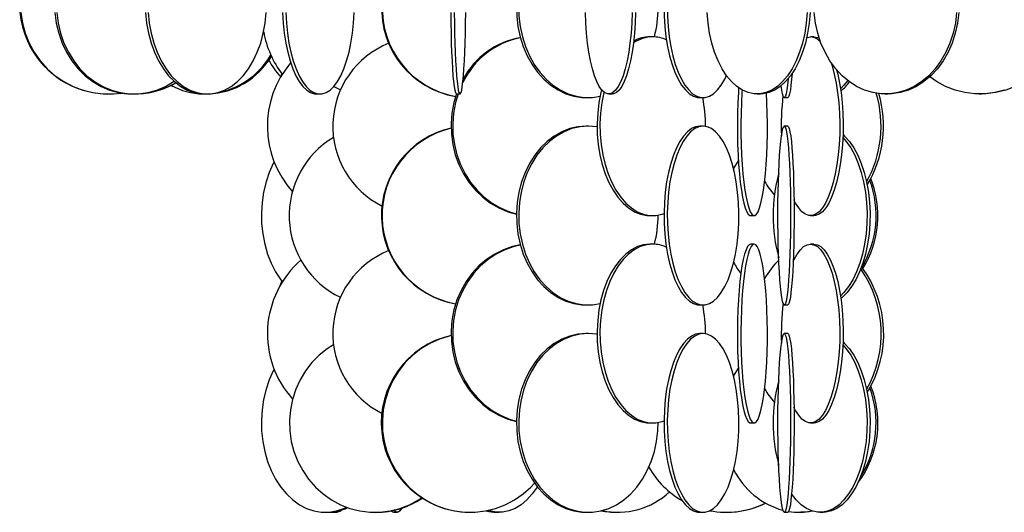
# Model space of a CAD drawing. Header units: millimetres. Extents: x 495 to 2657, y 518 to 2595.
# Tile 46 of 91: x 2329 to 2467, y 1570 to 1639. Entities that reach past the tile are written whole.
import ezdxf

# ---------------------------------------------------------------- set-up
doc = ezdxf.new("R2010")
doc.units = ezdxf.units.MM

msp = doc.modelspace()

# ---------------------------------------------------------------- linework, layer by layer
at = {"color": 7, "linetype": 'Continuous', "lineweight": 25}
for p, q in [((2418.09, 1636.55), (2417.69, 1636.55)), ((2440.66, 1636.55), (2440.19, 1636.55)), ((2373.41, 1629.6), (2374.35, 1629.11)), ((2341.76, 1628.55), (2341.85, 1628.55)), ((2345.2, 1628.55), (2345.45, 1628.55)), ((2355.32, 1628.55), (2355.7, 1628.55)), ((2371.02, 1628.55), (2371.48, 1628.55)), ((2390.6, 1628.55), (2391.1, 1628.55)), ((2408.76, 1628.05), (2409.07, 1628.05)), ((2411.93, 1628.55), (2412.41, 1628.55)), ((2424.68, 1628.05), (2425.14, 1628.05)), ((2432.71, 1628.55), (2433.12, 1628.55)), ((2436.51, 1628.05), (2437, 1628.05)), ((2450.61, 1628.55), (2450.49, 1628.55)), ((2450.61, 1628.55), (2450.68, 1628.55)), ((2450.68, 1628.55), (2450.98, 1628.55)), ((2450.98, 1628.55), (2451.04, 1628.55)), ((2451.16, 1628.55), (2451.04, 1628.55)), ((2463.81, 1628.55), (2463.45, 1628.56)), ((2463.81, 1628.55), (2463.89, 1628.55)), ((2463.89, 1628.55), (2464.05, 1628.55)), ((2464.05, 1628.55), (2464.13, 1628.55)), ((2464.49, 1628.56), (2464.13, 1628.55)), ((2409.07, 1624.05), (2408.76, 1624.05)), ((2425.14, 1624.05), (2424.68, 1624.05)), ((2437, 1624.05), (2436.51, 1624.05)), ((2417.69, 1611.55), (2418.09, 1611.55)), ((2431.8, 1611.55), (2432.29, 1611.55)), ((2440.19, 1611.55), (2440.66, 1611.55)), ((2418.09, 1607.55), (2417.69, 1607.55)), ((2432.29, 1607.55), (2431.8, 1607.55)), ((2440.66, 1607.55), (2440.19, 1607.55)), ((2408.76, 1599.05), (2409.07, 1599.05)), ((2424.68, 1599.05), (2425.14, 1599.05)), ((2436.51, 1599.05), (2437, 1599.05)), ((2409.07, 1595.05), (2408.76, 1595.05)), ((2425.14, 1595.05), (2424.68, 1595.05)), ((2437, 1595.05), (2436.51, 1595.05)), ((2417.69, 1582.55), (2418.09, 1582.55)), ((2431.8, 1582.55), (2432.29, 1582.55)), ((2440.19, 1582.55), (2440.66, 1582.55)), ((2372.2, 1570.05), (2372.55, 1570.05)), ((2373.15, 1570.05), (2373.63, 1570.05)), ((2379.18, 1570.05), (2379.32, 1570.05)), ((2381.81, 1570.05), (2382.3, 1570.05)), ((2392.39, 1570.05), (2392.49, 1570.05)), ((2396.19, 1570.05), (2396.59, 1570.05)), ((2408.76, 1570.05), (2409.07, 1570.05)), ((2413.01, 1570.05), (2413.22, 1570.05)), ((2424.68, 1570.05), (2425.14, 1570.05)), ((2428.38, 1570.05), (2428.4, 1570.05)), ((2436.51, 1570.05), (2437, 1570.05)), ((2438.59, 1570.05), (2438.85, 1570.05)), ((2441.53, 1570.05), (2441.95, 1570.05))]:
    msp.add_line(p, q, dxfattribs=at)
at = {"color": 7, "linetype": 'Continuous', "lineweight": 25, "flags": 128}
for points in [[(2470.33, 1651.66), (2470.69, 1651.42), (2471.81, 1650.52), (2472.82, 1649.49), (2473.71, 1648.34), (2474.46, 1647.08), (2475.07, 1645.75), (2475.52, 1644.34), (2475.81, 1642.89), (2475.94, 1641.42), (2475.9, 1639.94), (2475.69, 1638.47), (2475.32, 1637.05), (2474.79, 1635.67), (2474.11, 1634.38), (2473.28, 1633.17), (2472.33, 1632.08), (2471.26, 1631.11), (2470.1, 1630.29), (2468.84, 1629.61), (2467.52, 1629.09), (2466.15, 1628.75), (2464.75, 1628.57), (2464.05, 1628.55)], [(2399.03, 1641.49), (2399, 1640.92), (2399.04, 1639.44), (2399.21, 1637.97), (2399.51, 1636.55), (2399.95, 1635.17), (2400.51, 1633.88), (2401.18, 1632.67), (2401.96, 1631.58), (2402.84, 1630.61), (2403.8, 1629.79), (2404.83, 1629.11), (2405.91, 1628.59), (2407.03, 1628.25), (2408.18, 1628.07), (2408.76, 1628.05)], [(2399.33, 1641.37), (2399.32, 1640.92), (2399.35, 1639.44), (2399.52, 1637.97), (2399.83, 1636.55), (2400.26, 1635.17), (2400.82, 1633.88), (2401.49, 1632.67), (2402.27, 1631.58), (2403.15, 1630.61), (2404.11, 1629.79), (2405.14, 1629.11), (2406.22, 1628.59), (2407.35, 1628.25), (2408.49, 1628.07), (2409.65, 1628.07), (2410.72, 1628.23)], [(2419.68, 1641.51), (2419.67, 1640.92), (2419.69, 1639.44), (2419.77, 1637.97), (2419.93, 1636.55), (2420.15, 1635.17), (2420.44, 1633.88), (2420.79, 1632.67), (2421.19, 1631.58), (2421.64, 1630.61), (2422.13, 1629.79), (2422.66, 1629.11), (2423.22, 1628.59), (2423.79, 1628.25), (2424.38, 1628.07), (2424.68, 1628.05)], [(2420.14, 1641.38), (2420.13, 1640.92), (2420.14, 1639.44), (2420.23, 1637.97), (2420.39, 1636.55), (2420.61, 1635.17), (2420.9, 1633.88), (2421.25, 1632.67), (2421.65, 1631.58), (2422.1, 1630.61), (2422.59, 1629.79), (2423.12, 1629.11), (2423.67, 1628.59), (2424.25, 1628.25), (2424.84, 1628.07), (2425.44, 1628.07), (2426.03, 1628.25), (2426.6, 1628.59), (2427.16, 1629.11), (2427.69, 1629.79), (2428.18, 1630.61), (2428.43, 1631.12)], [(2329.61, 1639.94), (2329.82, 1638.47), (2330.21, 1637.05), (2330.75, 1635.67), (2331.46, 1634.38), (2332.31, 1633.17), (2333.29, 1632.08), (2334.39, 1631.11), (2335.6, 1630.29), (2336.9, 1629.61), (2338.26, 1629.09), (2339.68, 1628.75), (2341.12, 1628.57), (2342.58, 1628.57), (2343.63, 1628.68)], [(2334.36, 1639.94), (2334.55, 1638.47), (2334.89, 1637.05), (2335.38, 1635.67), (2336, 1634.38), (2336.75, 1633.17), (2337.62, 1632.08), (2338.6, 1631.11), (2339.67, 1630.29), (2340.82, 1629.61), (2342.02, 1629.09), (2343.28, 1628.75), (2344.56, 1628.57), (2345.2, 1628.55)], [(2334.61, 1639.94), (2334.8, 1638.47), (2335.14, 1637.05), (2335.63, 1635.67), (2336.25, 1634.38), (2337, 1633.17), (2337.87, 1632.08), (2338.85, 1631.11), (2339.92, 1630.29), (2341.06, 1629.61), (2342.27, 1629.09), (2343.52, 1628.75), (2344.8, 1628.57), (2346.09, 1628.57), (2347.37, 1628.75), (2348.63, 1629.09), (2349.83, 1629.61), (2350.98, 1630.29), (2351.05, 1630.33)], [(2347.06, 1639.94), (2347.21, 1638.47), (2347.47, 1637.05), (2347.84, 1635.67), (2348.31, 1634.38), (2348.88, 1633.17), (2349.55, 1632.08), (2350.29, 1631.11), (2351.1, 1630.29), (2351.98, 1629.61), (2352.9, 1629.09), (2353.86, 1628.75), (2354.83, 1628.57), (2355.32, 1628.55)], [(2347.44, 1639.94), (2347.58, 1638.47), (2347.84, 1637.05), (2348.21, 1635.67), (2348.68, 1634.38), (2349.26, 1633.17), (2349.92, 1632.08), (2350.66, 1631.11), (2351.48, 1630.29), (2352.35, 1629.61), (2353.27, 1629.09), (2354.23, 1628.75), (2355.2, 1628.57), (2356.19, 1628.57), (2357.16, 1628.75), (2358.12, 1629.09), (2359.04, 1629.61), (2359.91, 1630.29), (2360.73, 1631.11), (2361.47, 1632.08), (2362.14, 1633.17), (2362.71, 1634.38), (2363.18, 1635.67), (2363.55, 1637.05), (2363.81, 1638.47), (2363.96, 1639.94)], [(2366.23, 1639.94), (2366.32, 1638.47), (2366.47, 1637.05), (2366.68, 1635.67), (2366.96, 1634.38), (2367.29, 1633.17), (2367.67, 1632.08), (2368.1, 1631.11), (2368.58, 1630.29), (2369.08, 1629.61), (2369.62, 1629.09), (2370.17, 1628.75), (2370.74, 1628.57), (2371.02, 1628.55)], [(2366.69, 1639.94), (2366.78, 1638.47), (2366.93, 1637.05), (2367.14, 1635.67), (2367.42, 1634.38), (2367.75, 1633.17), (2368.13, 1632.08), (2368.57, 1631.11), (2369.04, 1630.29), (2369.54, 1629.61), (2370.08, 1629.09), (2370.63, 1628.75), (2371.2, 1628.57), (2371.77, 1628.57), (2372.33, 1628.75), (2372.89, 1629.09), (2373.42, 1629.61), (2373.93, 1630.29), (2374.4, 1631.11), (2374.83, 1632.08), (2375.21, 1633.17), (2375.55, 1634.38), (2375.82, 1635.67), (2376.04, 1637.05), (2376.19, 1638.47), (2376.27, 1639.94)], [(2389.8, 1639.94), (2389.81, 1638.47), (2389.84, 1637.05), (2389.88, 1635.67), (2389.92, 1634.38), (2389.98, 1633.17), (2390.04, 1632.08), (2390.11, 1631.11), (2390.19, 1630.29), (2390.27, 1629.61), (2390.36, 1629.09), (2390.46, 1628.75), (2390.55, 1628.57), (2390.6, 1628.55)], [(2390.3, 1639.94), (2390.31, 1638.47), (2390.34, 1637.05), (2390.37, 1635.67), (2390.42, 1634.38), (2390.48, 1633.17), (2390.54, 1632.08), (2390.61, 1631.11), (2390.69, 1630.29), (2390.77, 1629.61), (2390.86, 1629.09), (2390.95, 1628.75), (2391.05, 1628.57), (2391.14, 1628.57), (2391.24, 1628.75), (2391.33, 1629.09), (2391.42, 1629.61), (2391.5, 1630.29), (2391.58, 1631.11), (2391.65, 1632.08), (2391.72, 1633.17), (2391.77, 1634.38), (2391.82, 1635.67), (2391.85, 1637.05), (2391.88, 1638.47), (2391.89, 1639.94)], [(2415.21, 1639.94), (2415.15, 1638.47), (2415.05, 1637.05), (2414.9, 1635.67), (2414.72, 1634.38), (2414.49, 1633.17), (2414.22, 1632.08), (2413.93, 1631.11), (2413.6, 1630.29), (2413.26, 1629.61), (2412.89, 1629.09), (2412.51, 1628.75), (2412.12, 1628.57), (2411.73, 1628.57), (2411.35, 1628.75), (2410.97, 1629.09), (2410.6, 1629.61), (2410.25, 1630.29), (2409.93, 1631.11), (2409.64, 1632.08), (2409.37, 1633.17), (2409.14, 1634.38), (2408.96, 1635.67), (2408.81, 1637.05), (2408.71, 1638.47), (2408.65, 1639.94)], [(2415.69, 1639.94), (2415.64, 1638.47), (2415.53, 1637.05), (2415.39, 1635.67), (2415.2, 1634.38), (2414.97, 1633.17), (2414.71, 1632.08), (2414.41, 1631.11), (2414.09, 1630.29), (2413.74, 1629.61), (2413.37, 1629.09), (2412.99, 1628.75), (2412.61, 1628.57), (2412.41, 1628.55)], [(2439.71, 1639.94), (2439.59, 1638.47), (2439.37, 1637.05), (2439.05, 1635.67), (2438.65, 1634.38), (2438.17, 1633.17), (2437.6, 1632.08), (2436.97, 1631.11), (2436.28, 1630.29), (2435.54, 1629.61), (2434.76, 1629.09), (2433.95, 1628.75), (2433.12, 1628.57), (2432.29, 1628.57), (2431.46, 1628.75), (2430.65, 1629.09), (2429.87, 1629.61), (2429.13, 1630.29), (2428.44, 1631.11), (2427.81, 1632.08), (2427.25, 1633.17), (2426.76, 1634.38), (2426.36, 1635.67), (2426.05, 1637.05), (2425.83, 1638.47), (2425.7, 1639.94)], [(2440.12, 1639.94), (2440, 1638.47), (2439.78, 1637.05), (2439.47, 1635.67), (2439.07, 1634.38), (2438.58, 1633.17), (2438.02, 1632.08), (2437.39, 1631.11), (2436.7, 1630.29), (2435.95, 1629.61), (2435.17, 1629.09), (2434.36, 1628.75), (2433.54, 1628.57), (2433.12, 1628.55)], [(2460.64, 1639.94), (2460.47, 1638.47), (2460.16, 1637.05), (2459.71, 1635.67), (2459.14, 1634.38), (2458.45, 1633.17), (2457.65, 1632.08), (2456.75, 1631.11), (2455.76, 1630.29), (2454.71, 1629.61), (2453.6, 1629.09), (2452.45, 1628.75), (2451.27, 1628.57), (2450.08, 1628.57), (2448.91, 1628.75), (2447.75, 1629.09), (2446.64, 1629.61), (2445.59, 1630.29), (2444.61, 1631.11), (2443.71, 1632.08), (2442.91, 1633.17), (2442.22, 1634.38), (2441.64, 1635.67), (2441.2, 1637.05), (2440.89, 1638.47), (2440.71, 1639.94)], [(2460.94, 1639.94), (2460.77, 1638.47), (2460.46, 1637.05), (2460.01, 1635.67), (2459.44, 1634.38), (2458.75, 1633.17), (2457.95, 1632.08), (2457.05, 1631.11), (2456.06, 1630.29), (2455.01, 1629.61), (2453.9, 1629.09), (2452.75, 1628.75), (2451.57, 1628.57), (2450.98, 1628.55)], [(2439.66, 1636.44), (2439.7, 1636.46), (2440.19, 1636.55)], [(2440.66, 1636.55), (2441.14, 1636.46), (2441.41, 1636.34)], [(2443.07, 1632.93), (2443.21, 1632.49), (2443.51, 1631.34), (2443.77, 1630.08), (2443.98, 1628.75), (2444.14, 1627.34), (2444.24, 1625.89), (2444.28, 1624.42), (2444.27, 1622.94), (2444.2, 1621.47), (2444.07, 1620.05), (2443.89, 1618.67), (2443.65, 1617.38), (2443.37, 1616.17), (2443.04, 1615.08), (2442.67, 1614.11), (2442.27, 1613.29), (2441.84, 1612.61), (2441.38, 1612.09), (2440.91, 1611.75), (2440.43, 1611.57), (2439.94, 1611.57), (2439.46, 1611.75), (2438.99, 1612.09), (2438.53, 1612.61), (2438.1, 1613.29), (2437.87, 1613.73)], [(2366.12, 1631.4), (2366.09, 1631.34), (2365.91, 1630.83)], [(2437.61, 1631.43), (2437.54, 1630.61), (2437.45, 1629.79), (2437.36, 1629.11), (2437.26, 1628.59), (2437.16, 1628.25), (2437.06, 1628.07), (2437, 1628.05)], [(2443.84, 1631.92), (2443.99, 1631.34), (2444.25, 1630.08), (2444.46, 1628.75), (2444.61, 1627.34), (2444.71, 1625.89), (2444.75, 1624.42), (2444.74, 1622.94), (2444.67, 1621.47), (2444.54, 1620.05), (2444.36, 1618.67), (2444.12, 1617.38), (2443.84, 1616.17), (2443.51, 1615.08), (2443.14, 1614.11), (2442.74, 1613.29), (2442.31, 1612.61), (2441.85, 1612.09), (2441.38, 1611.75), (2440.9, 1611.57), (2440.66, 1611.55)], [(2437.05, 1630.68), (2437.04, 1630.61), (2436.95, 1629.79), (2436.86, 1629.11), (2436.76, 1628.59), (2436.66, 1628.25), (2436.56, 1628.07), (2436.45, 1628.07), (2436.35, 1628.25), (2436.25, 1628.59), (2436.15, 1629.11), (2436.07, 1629.7)], [(2445.39, 1630.43), (2444.87, 1629.79), (2444.38, 1629.29)], [(2467.37, 1629.09), (2466, 1628.75), (2464.6, 1628.57), (2463.19, 1628.57), (2461.79, 1628.75), (2460.42, 1629.09), (2459.1, 1629.61), (2457.84, 1630.29), (2456.88, 1630.95)], [(2343.56, 1628.67), (2344.56, 1628.57), (2344.57, 1628.57)], [(2410.93, 1629.13), (2410.84, 1628.75), (2410.56, 1627.34), (2410.38, 1625.89), (2410.3, 1624.42), (2410.32, 1622.94), (2410.45, 1621.47), (2410.68, 1620.05), (2411.01, 1618.67), (2411.44, 1617.38), (2411.95, 1616.17), (2412.54, 1615.08), (2413.2, 1614.11), (2413.93, 1613.29), (2414.71, 1612.61), (2415.53, 1612.09), (2416.38, 1611.75), (2417.25, 1611.57), (2417.69, 1611.55)], [(2411.26, 1628.81), (2411.24, 1628.75), (2410.96, 1627.34), (2410.78, 1625.89), (2410.7, 1624.42), (2410.73, 1622.94), (2410.86, 1621.47), (2411.09, 1620.05), (2411.42, 1618.67), (2411.84, 1617.38), (2412.35, 1616.17), (2412.94, 1615.08), (2413.6, 1614.11), (2414.33, 1613.29), (2415.11, 1612.61), (2415.93, 1612.09), (2416.78, 1611.75), (2417.65, 1611.57), (2418.53, 1611.57), (2419.4, 1611.75), (2419.67, 1611.84)], [(2430.12, 1629.43), (2430.08, 1628.75), (2430, 1627.34), (2429.96, 1625.89), (2429.94, 1624.42), (2429.95, 1622.94), (2429.98, 1621.47), (2430.04, 1620.05), (2430.12, 1618.67), (2430.23, 1617.38), (2430.35, 1616.17), (2430.5, 1615.08), (2430.67, 1614.11), (2430.85, 1613.29), (2431.05, 1612.61), (2431.26, 1612.09), (2431.47, 1611.75), (2431.69, 1611.57), (2431.8, 1611.55)], [(2430.59, 1629.13), (2430.57, 1628.75), (2430.5, 1627.34), (2430.45, 1625.89), (2430.43, 1624.42), (2430.44, 1622.94), (2430.47, 1621.47), (2430.53, 1620.05), (2430.61, 1618.67), (2430.72, 1617.38), (2430.85, 1616.17), (2431, 1615.08), (2431.16, 1614.11), (2431.35, 1613.29), (2431.54, 1612.61), (2431.75, 1612.09), (2431.96, 1611.75), (2432.18, 1611.57), (2432.4, 1611.57), (2432.62, 1611.75), (2432.84, 1612.09), (2433.04, 1612.61), (2433.24, 1613.29), (2433.42, 1614.11), (2433.59, 1615.08), (2433.74, 1616.17), (2433.86, 1617.38), (2433.97, 1618.67), (2434.05, 1620.05), (2434.11, 1621.47), (2434.14, 1622.94), (2434.15, 1624.42), (2434.13, 1625.89), (2434.09, 1627.34), (2434.02, 1628.65)], [(2390.6, 1628.55), (2390.25, 1627.34), (2389.97, 1625.89), (2389.85, 1624.42), (2389.89, 1622.94), (2390.09, 1621.47), (2390.44, 1620.05), (2390.94, 1618.67), (2391.58, 1617.38), (2392.36, 1616.17), (2393.26, 1615.08), (2394.27, 1614.11), (2395.37, 1613.29), (2396.55, 1612.61), (2397.8, 1612.09), (2399, 1611.76)], [(2390.82, 1628.55), (2390.47, 1627.34), (2390.19, 1625.89), (2390.07, 1624.42), (2390.11, 1622.94), (2390.31, 1621.47), (2390.66, 1620.05), (2391.16, 1618.67), (2391.8, 1617.38), (2392.58, 1616.17), (2393.48, 1615.08), (2394.48, 1614.11), (2395.59, 1613.29), (2396.77, 1612.61), (2398.02, 1612.09), (2399, 1611.81)], [(2408.76, 1624.05), (2407.61, 1623.96), (2406.47, 1623.7), (2405.36, 1623.27), (2404.3, 1622.67), (2403.31, 1621.92), (2402.39, 1621.02), (2401.56, 1619.99), (2400.83, 1618.84), (2400.21, 1617.58), (2399.71, 1616.25), (2399.34, 1614.84), (2399.11, 1613.39), (2399, 1611.92), (2399.04, 1610.44), (2399.21, 1608.97), (2399.51, 1607.55), (2399.95, 1606.17), (2400.51, 1604.88), (2401.18, 1603.67), (2401.96, 1602.58), (2402.84, 1601.61), (2403.8, 1600.79), (2404.83, 1600.11), (2405.91, 1599.59), (2407.03, 1599.25), (2408.18, 1599.07), (2408.76, 1599.05)], [(2409.07, 1624.05), (2407.92, 1623.96), (2406.78, 1623.7), (2405.67, 1623.27), (2404.62, 1622.67), (2403.62, 1621.92), (2402.7, 1621.02), (2401.87, 1619.99), (2401.14, 1618.84), (2400.52, 1617.58), (2400.03, 1616.25), (2399.66, 1614.84), (2399.42, 1613.39), (2399.32, 1611.92), (2399.35, 1610.44), (2399.52, 1608.97), (2399.83, 1607.55), (2400.26, 1606.17), (2400.82, 1604.88), (2401.49, 1603.67), (2402.27, 1602.58), (2403.15, 1601.61), (2404.11, 1600.79), (2405.14, 1600.11), (2406.22, 1599.59), (2407.35, 1599.25), (2408.49, 1599.07), (2409.65, 1599.07), (2410.72, 1599.23)], [(2410.29, 1623.95), (2410.23, 1623.96), (2409.07, 1624.05)], [(2424.68, 1624.05), (2424.09, 1623.96), (2423.5, 1623.7), (2422.94, 1623.27), (2422.39, 1622.67), (2421.88, 1621.92), (2421.41, 1621.02), (2420.98, 1619.99), (2420.61, 1618.84), (2420.29, 1617.58), (2420.03, 1616.25), (2419.84, 1614.84), (2419.72, 1613.39), (2419.67, 1611.92), (2419.69, 1610.44), (2419.77, 1608.97), (2419.93, 1607.55), (2420.15, 1606.17), (2420.44, 1604.88), (2420.79, 1603.67), (2421.19, 1602.58), (2421.64, 1601.61), (2422.13, 1600.79), (2422.66, 1600.11), (2423.22, 1599.59), (2423.79, 1599.25), (2424.38, 1599.07), (2424.68, 1599.05)], [(2425.14, 1624.05), (2424.55, 1623.96), (2423.96, 1623.7), (2423.39, 1623.27), (2422.85, 1622.67), (2422.34, 1621.92), (2421.87, 1621.02), (2421.44, 1619.99), (2421.07, 1618.84), (2420.75, 1617.58), (2420.49, 1616.25), (2420.3, 1614.84), (2420.18, 1613.39), (2420.13, 1611.92), (2420.14, 1610.44), (2420.23, 1608.97), (2420.39, 1607.55), (2420.61, 1606.17), (2420.9, 1604.88), (2421.25, 1603.67), (2421.65, 1602.58), (2422.1, 1601.61), (2422.59, 1600.79), (2423.12, 1600.11), (2423.67, 1599.59), (2424.25, 1599.25), (2424.84, 1599.07), (2425.44, 1599.07), (2426.03, 1599.25), (2426.6, 1599.59), (2427.16, 1600.11), (2427.69, 1600.79), (2428.18, 1601.61), (2428.63, 1602.58), (2429.03, 1603.67), (2429.38, 1604.88), (2429.67, 1606.17), (2429.89, 1607.55), (2430.05, 1608.97), (2430.13, 1610.44), (2430.15, 1611.92), (2430.1, 1613.39), (2429.98, 1614.84), (2429.79, 1616.25), (2429.53, 1617.58), (2429.21, 1618.84), (2428.84, 1619.99), (2428.41, 1621.02), (2427.94, 1621.92), (2427.43, 1622.67), (2426.89, 1623.27), (2426.32, 1623.7), (2425.73, 1623.96), (2425.14, 1624.05)], [(2436.51, 1624.05), (2436.61, 1623.96), (2436.71, 1623.7), (2436.81, 1623.27), (2436.91, 1622.67), (2437, 1621.92), (2437.08, 1621.02), (2437.16, 1619.99), (2437.22, 1618.84), (2437.28, 1617.58), (2437.32, 1616.25), (2437.36, 1614.84), (2437.38, 1613.39), (2437.39, 1611.92), (2437.38, 1610.44), (2437.37, 1608.97), (2437.34, 1607.55), (2437.3, 1606.17), (2437.25, 1604.88), (2437.19, 1603.67), (2437.12, 1602.58), (2437.04, 1601.61), (2436.95, 1600.79), (2436.86, 1600.11), (2436.76, 1599.59), (2436.66, 1599.25), (2436.56, 1599.07), (2436.45, 1599.07), (2436.35, 1599.25), (2436.25, 1599.59), (2436.15, 1600.11), (2436.06, 1600.79), (2435.97, 1601.61), (2435.89, 1602.58), (2435.82, 1603.67), (2435.76, 1604.88), (2435.71, 1606.17), (2435.67, 1607.55), (2435.64, 1608.97), (2435.63, 1610.44), (2435.63, 1611.92), (2435.63, 1613.39), (2435.66, 1614.84), (2435.69, 1616.25), (2435.73, 1617.58), (2435.79, 1618.84), (2435.86, 1619.99), (2435.93, 1621.02), (2436.01, 1621.92), (2436.1, 1622.67), (2436.2, 1623.27), (2436.3, 1623.7), (2436.4, 1623.96), (2436.51, 1624.05)], [(2437, 1624.05), (2437.11, 1623.96), (2437.21, 1623.7), (2437.31, 1623.27), (2437.41, 1622.67), (2437.5, 1621.92), (2437.58, 1621.02), (2437.66, 1619.99), (2437.72, 1618.84), (2437.78, 1617.58), (2437.82, 1616.25), (2437.86, 1614.84), (2437.88, 1613.39), (2437.89, 1611.92), (2437.88, 1610.44), (2437.87, 1608.97), (2437.84, 1607.55), (2437.8, 1606.17), (2437.75, 1604.88), (2437.69, 1603.67), (2437.62, 1602.58), (2437.54, 1601.61), (2437.45, 1600.79), (2437.36, 1600.11), (2437.26, 1599.59), (2437.16, 1599.25), (2437.06, 1599.07), (2437, 1599.05)], [(2444.72, 1622.47), (2445.2, 1621.92), (2445.82, 1621.02), (2446.38, 1619.99), (2446.87, 1618.84), (2447.28, 1617.58), (2447.62, 1616.25), (2447.87, 1614.84), (2448.03, 1613.39), (2448.1, 1611.92), (2448.08, 1610.44), (2447.96, 1608.97), (2447.76, 1607.55), (2447.46, 1606.17), (2447.09, 1604.88), (2446.63, 1603.67), (2446.11, 1602.58), (2445.52, 1601.61), (2444.87, 1600.79), (2444.38, 1600.29)], [(2444.74, 1622.87), (2444.95, 1622.67), (2445.63, 1621.92), (2446.24, 1621.02), (2446.8, 1619.99), (2447.29, 1618.84), (2447.71, 1617.58), (2448.04, 1616.25), (2448.29, 1614.84), (2448.45, 1613.39), (2448.52, 1611.92), (2448.5, 1610.44), (2448.39, 1608.97), (2448.18, 1607.55), (2447.89, 1606.17), (2447.51, 1604.88), (2447.06, 1603.67), (2446.53, 1602.58), (2445.94, 1601.61), (2445.3, 1600.79), (2444.6, 1600.11), (2444.43, 1599.97)], [(2365.07, 1619.06), (2364.95, 1618.84), (2364.38, 1617.58), (2363.93, 1616.25), (2363.59, 1614.84), (2363.37, 1613.39), (2363.28, 1611.92), (2363.31, 1610.44), (2363.46, 1608.97), (2363.74, 1607.55), (2364.14, 1606.17), (2364.65, 1604.88), (2365.27, 1603.67), (2365.98, 1602.58), (2366.19, 1602.31)], [(2429.41, 1618.08), (2429.85, 1618.84), (2430.08, 1619.2)], [(2399.54, 1607.43), (2398.44, 1607.2), (2397.17, 1606.77), (2395.95, 1606.17), (2394.81, 1605.42), (2393.75, 1604.52), (2392.79, 1603.49), (2391.96, 1602.34), (2391.25, 1601.08), (2390.67, 1599.75), (2390.25, 1598.34), (2389.97, 1596.89), (2389.85, 1595.42), (2389.89, 1593.94), (2390.09, 1592.47), (2390.44, 1591.05), (2390.94, 1589.67), (2391.58, 1588.38), (2392.36, 1587.17), (2393.26, 1586.08), (2394.27, 1585.11), (2395.37, 1584.29), (2396.55, 1583.61), (2397.8, 1583.09), (2399, 1582.76)], [(2399.55, 1607.4), (2398.66, 1607.2), (2397.39, 1606.77), (2396.17, 1606.17), (2395.03, 1605.42), (2393.97, 1604.52), (2393.01, 1603.49), (2392.18, 1602.34), (2391.47, 1601.08), (2390.89, 1599.75), (2390.47, 1598.34), (2390.19, 1596.89), (2390.07, 1595.42), (2390.11, 1593.94), (2390.31, 1592.47), (2390.66, 1591.05), (2391.16, 1589.67), (2391.8, 1588.38), (2392.58, 1587.17), (2393.48, 1586.08), (2394.48, 1585.11), (2395.59, 1584.29), (2396.77, 1583.61), (2398.02, 1583.09), (2399, 1582.81)], [(2417.69, 1607.55), (2416.81, 1607.46), (2415.95, 1607.2), (2415.11, 1606.77), (2414.31, 1606.17), (2413.56, 1605.42), (2412.86, 1604.52), (2412.23, 1603.49), (2411.68, 1602.34), (2411.21, 1601.08), (2410.84, 1599.75), (2410.56, 1598.34), (2410.38, 1596.89), (2410.3, 1595.42), (2410.32, 1593.94), (2410.45, 1592.47), (2410.68, 1591.05), (2411.01, 1589.67), (2411.44, 1588.38), (2411.95, 1587.17), (2412.54, 1586.08), (2413.2, 1585.11), (2413.93, 1584.29), (2414.71, 1583.61), (2415.53, 1583.09), (2416.38, 1582.75), (2417.25, 1582.57), (2417.69, 1582.55)], [(2418.09, 1607.55), (2417.21, 1607.46), (2416.35, 1607.2), (2415.51, 1606.77), (2414.71, 1606.17), (2413.96, 1605.42), (2413.26, 1604.52), (2412.64, 1603.49), (2412.08, 1602.34), (2411.62, 1601.08), (2411.24, 1599.75), (2410.96, 1598.34), (2410.78, 1596.89), (2410.7, 1595.42), (2410.73, 1593.94), (2410.86, 1592.47), (2411.09, 1591.05), (2411.42, 1589.67), (2411.84, 1588.38), (2412.35, 1587.17), (2412.94, 1586.08), (2413.6, 1585.11), (2414.33, 1584.29), (2415.11, 1583.61), (2415.93, 1583.09), (2416.78, 1582.75), (2417.65, 1582.57), (2418.53, 1582.57), (2419.4, 1582.75), (2419.67, 1582.84)], [(2431.8, 1607.55), (2431.58, 1607.46), (2431.36, 1607.2), (2431.15, 1606.77), (2430.95, 1606.17), (2430.76, 1605.42), (2430.58, 1604.52), (2430.43, 1603.49), (2430.29, 1602.34), (2430.17, 1601.08), (2430.08, 1599.75), (2430, 1598.34), (2429.96, 1596.89), (2429.94, 1595.42), (2429.95, 1593.94), (2429.98, 1592.47), (2430.04, 1591.05), (2430.12, 1589.67), (2430.23, 1588.38), (2430.35, 1587.17), (2430.5, 1586.08), (2430.67, 1585.11), (2430.85, 1584.29), (2431.05, 1583.61), (2431.26, 1583.09), (2431.47, 1582.75), (2431.69, 1582.57), (2431.8, 1582.55)], [(2432.29, 1607.55), (2432.07, 1607.46), (2431.86, 1607.2), (2431.65, 1606.77), (2431.44, 1606.17), (2431.25, 1605.42), (2431.08, 1604.52), (2430.92, 1603.49), (2430.78, 1602.34), (2430.66, 1601.08), (2430.57, 1599.75), (2430.5, 1598.34), (2430.45, 1596.89), (2430.43, 1595.42), (2430.44, 1593.94), (2430.47, 1592.47), (2430.53, 1591.05), (2430.61, 1589.67), (2430.72, 1588.38), (2430.85, 1587.17), (2431, 1586.08), (2431.16, 1585.11), (2431.35, 1584.29), (2431.54, 1583.61), (2431.75, 1583.09), (2431.96, 1582.75), (2432.18, 1582.57), (2432.4, 1582.57), (2432.62, 1582.75), (2432.84, 1583.09), (2433.04, 1583.61), (2433.24, 1584.29), (2433.42, 1585.11), (2433.59, 1586.08), (2433.74, 1587.17), (2433.86, 1588.38), (2433.97, 1589.67), (2434.05, 1591.05), (2434.11, 1592.47), (2434.14, 1593.94), (2434.15, 1595.42), (2434.13, 1596.89), (2434.09, 1598.34), (2434.02, 1599.75), (2433.92, 1601.08), (2433.8, 1602.34), (2433.66, 1603.49), (2433.51, 1604.52), (2433.33, 1605.42), (2433.14, 1606.17), (2432.94, 1606.77), (2432.73, 1607.2), (2432.51, 1607.46), (2432.29, 1607.55)], [(2437.76, 1605.13), (2437.9, 1605.42), (2438.31, 1606.17), (2438.76, 1606.77), (2439.22, 1607.2), (2439.7, 1607.46), (2440.19, 1607.55)], [(2440.19, 1607.55), (2440.67, 1607.46), (2441.15, 1607.2), (2441.61, 1606.77), (2442.06, 1606.17), (2442.47, 1605.42), (2442.86, 1604.52), (2443.21, 1603.49), (2443.51, 1602.34), (2443.77, 1601.08), (2443.98, 1599.75), (2444.14, 1598.34), (2444.24, 1596.89), (2444.28, 1595.42), (2444.27, 1593.94), (2444.2, 1592.47), (2444.07, 1591.05), (2443.89, 1589.67), (2443.65, 1588.38), (2443.37, 1587.17), (2443.04, 1586.08), (2442.67, 1585.11), (2442.27, 1584.29), (2441.84, 1583.61), (2441.38, 1583.09), (2440.91, 1582.75), (2440.43, 1582.57), (2439.94, 1582.57), (2439.46, 1582.75), (2438.99, 1583.09), (2438.53, 1583.61), (2438.1, 1584.29), (2437.87, 1584.73)], [(2440.66, 1607.55), (2441.14, 1607.46), (2441.62, 1607.2), (2442.08, 1606.77), (2442.53, 1606.17), (2442.95, 1605.42), (2443.33, 1604.52), (2443.68, 1603.49), (2443.99, 1602.34), (2444.25, 1601.08), (2444.46, 1599.75), (2444.61, 1598.34), (2444.71, 1596.89), (2444.75, 1595.42), (2444.74, 1593.94), (2444.67, 1592.47), (2444.54, 1591.05), (2444.36, 1589.67), (2444.12, 1588.38), (2443.84, 1587.17), (2443.51, 1586.08), (2443.14, 1585.11), (2442.74, 1584.29), (2442.31, 1583.61), (2441.85, 1583.09), (2441.38, 1582.75), (2440.9, 1582.57), (2440.66, 1582.55)], [(2366.12, 1602.4), (2366.09, 1602.34), (2365.91, 1601.83)], [(2389.85, 1594.76), (2389.6, 1594.7), (2388.21, 1594.27), (2386.88, 1593.67), (2385.63, 1592.92), (2384.48, 1592.02), (2383.43, 1590.99), (2382.52, 1589.84), (2381.74, 1588.58), (2381.11, 1587.25), (2380.65, 1585.84), (2380.35, 1584.39), (2380.22, 1582.92), (2380.26, 1581.44), (2380.48, 1579.97), (2380.86, 1578.55), (2381.41, 1577.17), (2382.11, 1575.88), (2382.96, 1574.67), (2383.94, 1573.58), (2385.04, 1572.61), (2386.25, 1571.79), (2387.54, 1571.11), (2388.9, 1570.59), (2390.32, 1570.25), (2391.76, 1570.07), (2393.21, 1570.07), (2394.66, 1570.25), (2396.07, 1570.59), (2397.43, 1571.11), (2398.73, 1571.79), (2399.93, 1572.61), (2401.03, 1573.58), (2401.55, 1574.12)], [(2408.76, 1595.05), (2407.61, 1594.96), (2406.47, 1594.7), (2405.36, 1594.27), (2404.3, 1593.67), (2403.31, 1592.92), (2402.39, 1592.02), (2401.56, 1590.99), (2400.83, 1589.84), (2400.21, 1588.58), (2399.71, 1587.25), (2399.34, 1585.84), (2399.11, 1584.39), (2399, 1582.92), (2399.04, 1581.44), (2399.21, 1579.97), (2399.51, 1578.55), (2399.95, 1577.17), (2400.51, 1575.88), (2401.18, 1574.67), (2401.96, 1573.58), (2402.84, 1572.61), (2403.8, 1571.79), (2404.83, 1571.11), (2405.91, 1570.59), (2407.03, 1570.25), (2408.18, 1570.07), (2408.76, 1570.05)], [(2409.07, 1595.05), (2407.92, 1594.96), (2406.78, 1594.7), (2405.67, 1594.27), (2404.62, 1593.67), (2403.62, 1592.92), (2402.7, 1592.02), (2401.87, 1590.99), (2401.14, 1589.84), (2400.52, 1588.58), (2400.03, 1587.25), (2399.66, 1585.84), (2399.42, 1584.39), (2399.32, 1582.92), (2399.35, 1581.44), (2399.52, 1579.97), (2399.83, 1578.55), (2400.26, 1577.17), (2400.82, 1575.88), (2401.49, 1574.67), (2402.27, 1573.58), (2403.15, 1572.61), (2404.11, 1571.79), (2405.14, 1571.11), (2406.22, 1570.59), (2407.35, 1570.25), (2408.49, 1570.07), (2409.65, 1570.07), (2410.8, 1570.25), (2411.92, 1570.59), (2413.01, 1571.11), (2414.04, 1571.79), (2415, 1572.61), (2415.87, 1573.58), (2416.65, 1574.67), (2417.33, 1575.88), (2417.88, 1577.17), (2418.32, 1578.55), (2418.62, 1579.97), (2418.8, 1581.44), (2418.83, 1582.66)], [(2410.29, 1594.95), (2410.23, 1594.96), (2409.07, 1595.05)], [(2424.68, 1595.05), (2424.09, 1594.96), (2423.5, 1594.7), (2422.94, 1594.27), (2422.39, 1593.67), (2421.88, 1592.92), (2421.41, 1592.02), (2420.98, 1590.99), (2420.61, 1589.84), (2420.29, 1588.58), (2420.03, 1587.25), (2419.84, 1585.84), (2419.72, 1584.39), (2419.67, 1582.92), (2419.69, 1581.44), (2419.77, 1579.97), (2419.93, 1578.55), (2420.15, 1577.17), (2420.44, 1575.88), (2420.79, 1574.67), (2421.19, 1573.58), (2421.64, 1572.61), (2422.13, 1571.79), (2422.66, 1571.11), (2423.22, 1570.59), (2423.79, 1570.25), (2424.38, 1570.07), (2424.68, 1570.05)], [(2425.14, 1595.05), (2424.55, 1594.96), (2423.96, 1594.7), (2423.39, 1594.27), (2422.85, 1593.67), (2422.34, 1592.92), (2421.87, 1592.02), (2421.44, 1590.99), (2421.07, 1589.84), (2420.75, 1588.58), (2420.49, 1587.25), (2420.3, 1585.84), (2420.18, 1584.39), (2420.13, 1582.92), (2420.14, 1581.44), (2420.23, 1579.97), (2420.39, 1578.55), (2420.61, 1577.17), (2420.9, 1575.88), (2421.25, 1574.67), (2421.65, 1573.58), (2422.1, 1572.61), (2422.59, 1571.79), (2423.12, 1571.11), (2423.67, 1570.59), (2424.25, 1570.25), (2424.84, 1570.07), (2425.44, 1570.07), (2426.03, 1570.25), (2426.6, 1570.59), (2427.16, 1571.11), (2427.69, 1571.79), (2428.18, 1572.61), (2428.63, 1573.58), (2429.03, 1574.67), (2429.38, 1575.88), (2429.67, 1577.17), (2429.89, 1578.55), (2430.05, 1579.97), (2430.13, 1581.44), (2430.15, 1582.92), (2430.1, 1584.39), (2429.98, 1585.84), (2429.79, 1587.25), (2429.53, 1588.58), (2429.21, 1589.84), (2428.84, 1590.99), (2428.41, 1592.02), (2427.94, 1592.92), (2427.43, 1593.67), (2426.89, 1594.27), (2426.32, 1594.7), (2425.73, 1594.96), (2425.14, 1595.05)], [(2436.51, 1595.05), (2436.61, 1594.96), (2436.71, 1594.7), (2436.81, 1594.27), (2436.91, 1593.67), (2437, 1592.92), (2437.08, 1592.02), (2437.16, 1590.99), (2437.22, 1589.84), (2437.28, 1588.58), (2437.32, 1587.25), (2437.36, 1585.84), (2437.38, 1584.39), (2437.39, 1582.92), (2437.38, 1581.44), (2437.37, 1579.97), (2437.34, 1578.55), (2437.3, 1577.17), (2437.25, 1575.88), (2437.19, 1574.67), (2437.12, 1573.58), (2437.04, 1572.61), (2436.95, 1571.79), (2436.86, 1571.11), (2436.76, 1570.59), (2436.66, 1570.25), (2436.56, 1570.07), (2436.45, 1570.07), (2436.35, 1570.25), (2436.25, 1570.59), (2436.15, 1571.11), (2436.06, 1571.79), (2435.97, 1572.61), (2435.89, 1573.58), (2435.82, 1574.67), (2435.76, 1575.88), (2435.71, 1577.17), (2435.67, 1578.55), (2435.64, 1579.97), (2435.63, 1581.44), (2435.63, 1582.92), (2435.63, 1584.39), (2435.66, 1585.84), (2435.69, 1587.25), (2435.73, 1588.58), (2435.79, 1589.84), (2435.86, 1590.99), (2435.93, 1592.02), (2436.01, 1592.92), (2436.1, 1593.67), (2436.2, 1594.27), (2436.3, 1594.7), (2436.4, 1594.96), (2436.51, 1595.05)], [(2437, 1595.05), (2437.11, 1594.96), (2437.21, 1594.7), (2437.31, 1594.27), (2437.41, 1593.67), (2437.5, 1592.92), (2437.58, 1592.02), (2437.66, 1590.99), (2437.72, 1589.84), (2437.78, 1588.58), (2437.82, 1587.25), (2437.86, 1585.84), (2437.88, 1584.39), (2437.89, 1582.92), (2437.88, 1581.44), (2437.87, 1579.97), (2437.84, 1578.55), (2437.8, 1577.17), (2437.75, 1575.88), (2437.69, 1574.67), (2437.62, 1573.58), (2437.54, 1572.61), (2437.45, 1571.79), (2437.36, 1571.11), (2437.26, 1570.59), (2437.16, 1570.25), (2437.06, 1570.07), (2437, 1570.05)], [(2373.37, 1593.48), (2372.49, 1592.92), (2371.36, 1592.02), (2370.35, 1590.99), (2369.45, 1589.84), (2368.7, 1588.58), (2368.09, 1587.25), (2367.63, 1585.84), (2367.34, 1584.39), (2367.21, 1582.92), (2367.26, 1581.44), (2367.47, 1579.97), (2367.84, 1578.55), (2368.37, 1577.17), (2369.06, 1575.88), (2369.88, 1574.67), (2370.84, 1573.58), (2371.92, 1572.61), (2373.09, 1571.79), (2374.35, 1571.11), (2375.68, 1570.59), (2377.06, 1570.25), (2378.47, 1570.07), (2379.89, 1570.07), (2381.3, 1570.25), (2382.68, 1570.59), (2384.01, 1571.11), (2385.27, 1571.79), (2385.7, 1572.07)], [(2444.72, 1593.47), (2445.2, 1592.92), (2445.82, 1592.02), (2446.38, 1590.99), (2446.87, 1589.84), (2447.28, 1588.58), (2447.62, 1587.25), (2447.87, 1585.84), (2448.03, 1584.39), (2448.1, 1582.92), (2448.08, 1581.44), (2447.96, 1579.97), (2447.76, 1578.55), (2447.46, 1577.17), (2447.09, 1575.88), (2446.63, 1574.67), (2446.11, 1573.58), (2445.52, 1572.61), (2444.87, 1571.79), (2444.18, 1571.11), (2443.45, 1570.59), (2442.69, 1570.25), (2441.92, 1570.07), (2441.14, 1570.07), (2440.36, 1570.25), (2439.61, 1570.59), (2438.88, 1571.11), (2438.18, 1571.79), (2437.54, 1572.61)], [(2444.74, 1593.87), (2444.95, 1593.67), (2445.63, 1592.92), (2446.24, 1592.02), (2446.8, 1590.99), (2447.29, 1589.84), (2447.71, 1588.58), (2448.04, 1587.25), (2448.29, 1585.84), (2448.45, 1584.39), (2448.52, 1582.92), (2448.5, 1581.44), (2448.39, 1579.97), (2448.18, 1578.55), (2447.89, 1577.17), (2447.51, 1575.88), (2447.06, 1574.67), (2446.53, 1573.58), (2445.94, 1572.61), (2445.3, 1571.79), (2444.6, 1571.11), (2443.87, 1570.59), (2443.12, 1570.25), (2442.34, 1570.07), (2441.95, 1570.05)], [(2365.07, 1590.06), (2364.95, 1589.84), (2364.38, 1588.58), (2363.93, 1587.25), (2363.59, 1585.84), (2363.37, 1584.39), (2363.28, 1582.92), (2363.31, 1581.44), (2363.46, 1579.97), (2363.74, 1578.55), (2364.14, 1577.17), (2364.65, 1575.88), (2365.27, 1574.67), (2365.98, 1573.58), (2366.78, 1572.61), (2367.66, 1571.79), (2368.6, 1571.11), (2369.59, 1570.59), (2370.62, 1570.25), (2371.67, 1570.07), (2372.73, 1570.07), (2373.78, 1570.25), (2374.81, 1570.59), (2375.18, 1570.77)], [(2429.41, 1589.08), (2429.85, 1589.84), (2430.08, 1590.2)], [(2401.92, 1573.63), (2401.89, 1573.58), (2401.21, 1572.61), (2400.46, 1571.79), (2399.66, 1571.11), (2398.81, 1570.59), (2397.93, 1570.25), (2397.04, 1570.07), (2396.14, 1570.07), (2395.24, 1570.25), (2395.02, 1570.32)], [(2372.97, 1570.06), (2373.38, 1570.07), (2373.6, 1570.14)], [(2381.81, 1570.05), (2381.68, 1570.07), (2381.43, 1570.24)], [(2382.94, 1570.63), (2382.92, 1570.59), (2382.68, 1570.25), (2382.43, 1570.07), (2382.17, 1570.07), (2381.92, 1570.25), (2381.85, 1570.33)], [(2440.51, 1570.2), (2439.48, 1570.07), (2438.85, 1570.05)]]:
    msp.add_lwpolyline(points, dxfattribs=at)
at = {"color": 7, "linetype": 'Continuous', "lineweight": 25}
for centre, radius, start, end in [((2341.95, 1641.07), 12.53, 119.946, 269.1015), ((2392.56, 1640.47), 12.44, 177.1998, 260.4226), ((2392.65, 1640.47), 12.44, 177.2635, 259.9943), ((2403.17, 1640.53), 15.67, 345.268, 0.3153), ((2377.3, 1639.7), 13.92, 190.227, 217.0863), ((2385.78, 1624.05), 12.5, 111.95, 243.4456), ((2401.72, 1625.29), 11.32, 101.0259, 154.7067), ((2401.46, 1625.35), 11.24, 99.8141, 151.9362), ((2418.18, 1631.6), 4.95, 91.1158, 124.3857), ((2417.73, 1631.8), 4.75, 90.5756, 119.1783), ((2418.05, 1631.88), 4.67, 65.4673, 89.5588), ((2440.04, 1634.59), 1.96, 37.0208, 85.7673), ((2355.37, 1639.38), 10.84, 272.8273, 329.1122), ((2355.06, 1639.49), 10.98, 278.0104, 330.169), ((2377.83, 1624.05), 13.71, 139.7568, 221.9683), ((2374.21, 1638.64), 11.26, 208.4795, 222.8677), ((2345.36, 1640.81), 12.27, 273.389, 299.1069), ((2345.28, 1640.82), 12.27, 276.2476, 299.3368), ((2440.21, 1634.33), 6.82, 308.1339, 323.0426), ((2355.42, 1638.65), 10.1, 241.7822, 268.2097), ((2433.84, 1624.07), 16.22, 331.1428, 16.3867), ((2434.37, 1624.07), 16.04, 329.0671, 16.4255), ((2404.96, 1624.07), 20.52, 359.8491, 11.1699), ((2472.9, 1624.06), 36.82, 173.3384, 182.0854), ((2392.62, 1611.55), 12.53, 102.7505, 260.2081), ((2392.72, 1611.55), 12.54, 103.2013, 259.7816), ((2379.89, 1611.56), 12.72, 120.8385, 244.141), ((2443.94, 1622.13), 11.72, 209.6744, 221.2446), ((2457.45, 1611.55), 22.5, 164.812, 195.188), ((2435.21, 1611.56), 14.16, 329.272, 20.1463), ((2435.48, 1611.56), 14.14, 328.3721, 21.359), ((2403.17, 1611.53), 15.67, 345.268, 0.3153), ((2385.78, 1595.05), 12.5, 111.95, 243.4456), ((2418.05, 1602.88), 4.67, 65.4673, 89.5588), ((2377.72, 1595.02), 13.6, 130.9085, 222.1819), ((2443.52, 1597.25), 11.21, 133.903, 150.5296), ((2440.58, 1610.9), 12.62, 207.7638, 216.346), ((2434.23, 1595.01), 15.85, 330.6509, 34.9257), ((2434.73, 1595.01), 15.71, 328.5761, 36.6049), ((2404.96, 1595.07), 20.52, 359.8491, 11.1699), ((2472.92, 1595.06), 36.83, 173.3861, 182.0845), ((2392.59, 1582.56), 12.52, 102.6376, 269.0846), ((2443.94, 1593.13), 11.72, 209.6744, 221.2446), ((2457.45, 1582.55), 22.5, 164.812, 195.188), ((2435.63, 1582.56), 14, 323.113, 21.5818), ((2435.23, 1582.56), 14.14, 328.0796, 20.1664), ((2428.39, 1582.54), 12.49, 209.766, 240.3198), ((2439.27, 1580.95), 11.02, 206.5742, 254.4547), ((2413.21, 1580.66), 10.6, 257.924, 312.9896), ((2372.52, 1576.73), 6.68, 270.2858, 295.3916), ((2379.3, 1581.66), 11.62, 270.1044, 303.8723), ((2428.38, 1582.52), 12.47, 259.328, 296.1032), ((2428.4, 1582.52), 12.47, 270.0013, 296.0332), ((2373.58, 1571.48), 1.43, 271.6691, 306.6669), ((2396.2, 1574.83), 4.78, 252.5806, 269.8565), ((2413.01, 1580.39), 10.34, 258.1838, 269.9876), ((2438.59, 1579.34), 9.29, 260.9083, 281.3065)]:
    msp.add_arc(centre, radius, start, end, dxfattribs=at)

doc.saveas('drawing.dxf')
